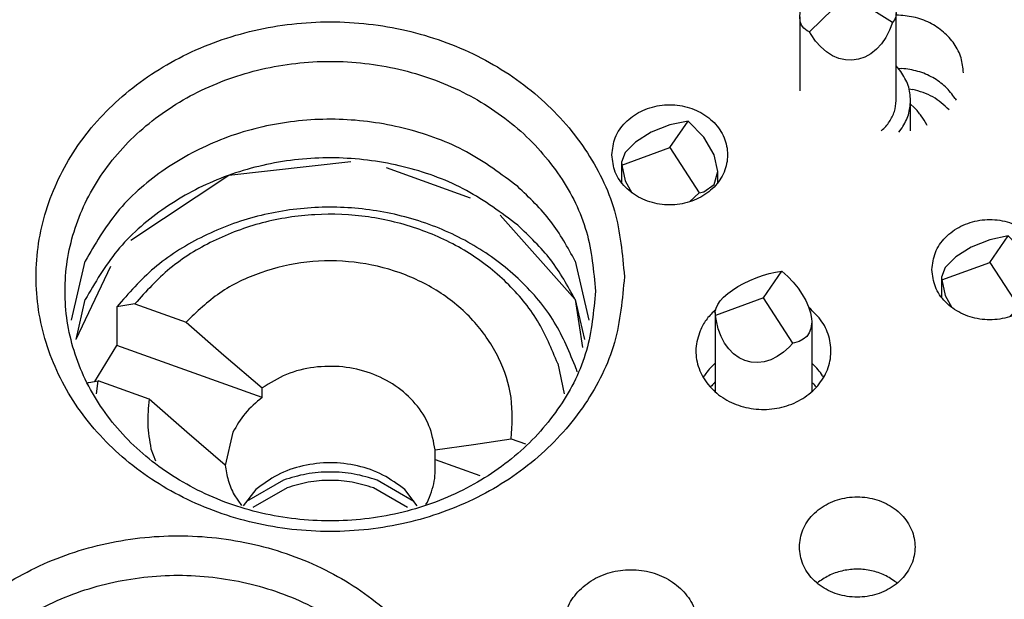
# Model space of a CAD drawing. Header units: inches. Extents: x -129 to 664, y -381 to 179.
# Tile 24 of 109: x -26.66 to -16.45, y -337.49 to -331.48. Entities that reach past the tile are written whole.
import ezdxf

# ---------------------------------------------------------------- set-up
doc = ezdxf.new("R2010")
doc.units = ezdxf.units.IN
doc.layers.add('1', color=7, linetype='Continuous')

# ---------------------------------------------------------------- blocks, each defined once
blk = doc.blocks.new('1253-4473_contact_band_1__160', base_point=(-24.308, -336.538))
at = {"color": 7, "linetype": 'Continuous'}
for p, q in [((-23.926, -336.254), (-24.308, -336.474)), ((-22.573, -336.474), (-22.954, -336.254)), ((-23.888, -336.334), (-24.242, -336.538)), ((-22.639, -336.538), (-22.992, -336.334))]:
    blk.add_line(p, q, dxfattribs=at)
for points, knots in [([(-22.954, -336.254), (-23.033, -336.23), (-23.191, -336.182), (-23.44, -336.164), (-23.689, -336.182), (-23.847, -336.23), (-23.926, -336.254)], [0, 0, 0, 0, 0.2463272, 0.4949915, 0.7436558, 0.989983, 0.989983, 0.989983, 0.989983]), ([(-22.992, -336.334), (-23.065, -336.312), (-23.211, -336.268), (-23.44, -336.251), (-23.669, -336.268), (-23.815, -336.312), (-23.888, -336.334)], [0, 0, 0, 0, 0.2269314, 0.4560159, 0.6851004, 0.9120317, 0.9120317, 0.9120317, 0.9120317])]:
    blk.add_open_spline(points, degree=3, knots=knots, dxfattribs=at)
blk = doc.blocks.new('nut_hcdps_E7018-25751_1__161', base_point=(-25.952, -336.521))
at = {"color": 7, "linetype": 'Continuous'}
for p, q in [((-25.465, -334.425), (-25.653, -334.457)), ((-25.465, -334.425), (-24.935, -334.615)), ((-25.653, -334.457), (-25.653, -334.857)), ((-24.935, -334.615), (-24.544, -334.957)), ((-25.882, -335.231), (-25.653, -334.857)), ((-24.146, -335.398), (-25.653, -334.857)), ((-24.544, -334.957), (-24.146, -335.298)), ((-21.081, -335.046), (-21.016, -335.358)), ((-20.889, -335.099), (-20.882, -335.131)), ((-25.952, -335.243), (-25.942, -335.241)), ((-25.942, -335.241), (-25.847, -335.225)), ((-25.863, -335.359), (-25.847, -335.225)), ((-25.318, -335.415), (-25.847, -335.225)), ((-24.146, -335.398), (-24.146, -335.298)), ((-24.927, -335.757), (-25.318, -335.415)), ((-24.529, -336.098), (-24.927, -335.757)), ((-24.449, -335.758), (-24.528, -336.101)), ((-21.954, -335.886), (-21.563, -335.824)), ((-21.563, -335.824), (-21.417, -335.877)), ((-25.299, -335.928), (-25.252, -336.055)), ((-22.352, -335.941), (-21.954, -335.886)), ((-22.352, -336.041), (-22.352, -335.941)), ((-22.352, -336.041), (-21.89, -336.207)), ((-24.212, -336.351), (-24.343, -336.521)), ((-22.537, -336.521), (-22.668, -336.351)), ((-24.437, -336.407), (-24.36, -336.518)), ((-22.45, -336.506), (-22.431, -336.482))]:
    blk.add_line(p, q, dxfattribs=at)
for points, knots in [([(-20.889, -335.099), (-20.957, -334.933), (-21.095, -334.596), (-21.458, -334.169), (-21.912, -333.82), (-22.447, -333.571), (-23.032, -333.432), (-23.637, -333.411), (-24.232, -333.508), (-24.786, -333.721), (-25.279, -334.032), (-25.53, -334.317), (-25.653, -334.457)], [0, 0, 0, 0, 0.535684, 1.087419, 1.657482, 2.244352, 2.843314, 3.4475, 4.049152, 4.640942, 5.217265, 5.77538, 5.77538, 5.77538, 5.77538]), ([(-21.081, -335.046), (-21.144, -334.894), (-21.271, -334.584), (-21.603, -334.191), (-22.018, -333.869), (-22.508, -333.638), (-23.044, -333.508), (-23.599, -333.484), (-24.147, -333.569), (-24.657, -333.759), (-25.115, -334.039), (-25.349, -334.297), (-25.465, -334.425)], [0, 0, 0, 0, 0.491822, 0.998257, 1.521403, 2.059938, 2.609648, 3.164359, 3.717052, 4.261045, 4.791154, 5.30472, 5.30472, 5.30472, 5.30472]), ([(-21.563, -335.824), (-21.555, -335.682), (-21.538, -335.394), (-21.679, -334.974), (-21.93, -334.601), (-22.284, -334.299), (-22.713, -334.087), (-23.19, -333.977), (-23.684, -333.976), (-24.16, -334.086), (-24.596, -334.292), (-24.823, -334.508), (-24.935, -334.615)], [0, 0, 0, 0, 0.425961, 0.856788, 1.300306, 1.760505, 2.236772, 2.724474, 3.216328, 3.704134, 4.180586, 4.641007, 4.641007, 4.641007, 4.641007]), ([(-22.352, -335.941), (-22.368, -335.856), (-22.401, -335.681), (-22.551, -335.451), (-22.761, -335.264), (-23.021, -335.134), (-23.31, -335.069), (-23.609, -335.074), (-23.898, -335.144), (-24.064, -335.247), (-24.146, -335.298)], [0, 0, 0, 0, 0.260228, 0.527904, 0.806064, 1.094531, 1.39027, 1.688393, 1.983426, 2.270655, 2.270655, 2.270655, 2.270655]), ([(-25.318, -335.415), (-25.326, -335.501), (-25.343, -335.673), (-25.313, -335.843), (-25.299, -335.928)], [0, 0, 0, 0, 0.2573963, 0.51522, 0.51522, 0.51522, 0.51522]), ([(-24.146, -335.398), (-24.209, -335.449), (-24.332, -335.551), (-24.411, -335.69), (-24.449, -335.758)], [0, 0, 0, 0, 0.2410818, 0.4742277, 0.4742277, 0.4742277, 0.4742277]), ([(-22.668, -336.351), (-22.741, -336.297), (-22.89, -336.187), (-23.157, -336.096), (-23.44, -336.063), (-23.723, -336.096), (-23.991, -336.187), (-24.139, -336.297), (-24.212, -336.351)], [0, 0, 0, 0, 0.271593, 0.551446, 0.835959, 1.120473, 1.400326, 1.671919, 1.671919, 1.671919, 1.671919]), ([(-22.431, -336.482), (-22.403, -336.411), (-22.346, -336.269), (-22.35, -336.117), (-22.352, -336.041)], [0, 0, 0, 0, 0.2270742, 0.4514792, 0.4514792, 0.4514792, 0.4514792]), ([(-24.529, -336.098), (-24.521, -336.151), (-24.505, -336.259), (-24.46, -336.357), (-24.437, -336.407)], [0, 0, 0, 0, 0.1608635, 0.3238789, 0.3238789, 0.3238789, 0.3238789])]:
    blk.add_open_spline(points, degree=3, knots=knots, dxfattribs=at)
blk = doc.blocks.new('E7018-60120_plug_female_hcdps_ass__162', base_point=(-25.952, -336.538))
for name, p in [('nut_hcdps_E7018-25751_1__161', (-25.952, -336.521)), ('1253-4473_contact_band_1__160', (-24.308, -336.538))]:
    blk.add_blockref(name, p)
blk = doc.blocks.new('100A_pin_assy_6__163', base_point=(-25.952, -336.538))
blk.add_blockref('E7018-60120_plug_female_hcdps_ass__162', (-25.952, -336.538))
blk = doc.blocks.new('gnd_pogo_bot_1400-1715_2_30', base_point=(-20.42, -333.37))
at = {"color": 7, "linetype": 'Continuous'}
for p, q in [((-19.92, -332.572), (-20.112, -332.648)), ((-19.92, -332.807), (-19.729, -332.532)), ((-19.729, -332.532), (-19.92, -332.572)), ((-19.567, -332.699), (-19.729, -332.532)), ((-20.112, -332.648), (-20.274, -332.749)), ((-19.458, -332.883), (-19.567, -332.699)), ((-20.416, -332.989), (-19.92, -332.807)), ((-20.274, -332.749), (-20.382, -332.858)), ((-19.92, -332.807), (-19.616, -333.276)), ((-20.382, -332.858), (-20.42, -332.959)), ((-19.42, -333.055), (-19.458, -332.883)), ((-20.42, -332.959), (-20.42, -333.168)), ((-20.42, -332.959), (-20.416, -332.989)), ((-20.416, -332.989), (-20.382, -333.15)), ((-19.458, -333.189), (-19.42, -333.055)), ((-19.42, -333.169), (-19.42, -333.055)), ((-20.382, -333.15), (-20.312, -333.275)), ((-19.567, -333.265), (-19.458, -333.189)), ((-19.714, -333.37), (-19.616, -333.276)), ((-19.616, -333.276), (-19.567, -333.265))]:
    blk.add_line(p, q, dxfattribs=at)
blk = doc.blocks.new('gnd_pogo_bot_1400-1715_2_26__202', base_point=(-17.102, -334.56))
at = {"color": 7, "linetype": 'Continuous'}
for p, q in [((-16.602, -333.997), (-16.41, -333.722)), ((-16.41, -333.722), (-16.602, -333.763)), ((-16.248, -333.89), (-16.41, -333.722)), ((-16.602, -333.763), (-16.793, -333.839)), ((-16.955, -333.939), (-17.063, -334.048)), ((-16.793, -333.839), (-16.955, -333.939)), ((-16.14, -334.073), (-16.248, -333.89)), ((-17.097, -334.179), (-16.602, -333.997)), ((-16.602, -333.997), (-16.297, -334.466)), ((-17.063, -334.048), (-17.102, -334.15)), ((-16.102, -334.245), (-16.14, -334.073)), ((-17.102, -334.15), (-17.102, -334.359)), ((-17.102, -334.15), (-17.097, -334.179)), ((-17.097, -334.179), (-17.063, -334.34)), ((-16.14, -334.38), (-16.102, -334.245)), ((-16.102, -334.359), (-16.102, -334.245)), ((-17.063, -334.34), (-16.994, -334.466)), ((-16.248, -334.456), (-16.14, -334.38)), ((-16.396, -334.56), (-16.297, -334.466)), ((-16.297, -334.466), (-16.248, -334.456))]:
    blk.add_line(p, q, dxfattribs=at)
blk = doc.blocks.new('ground_pin_set_2__224', base_point=(-64.857, -337.434))
for name, p in [('gnd_pogo_bot_1400-1715_2_30', (-20.42, -333.37)), ('gnd_pogo_bot_1400-1715_2_26__202', (-17.102, -334.56))]:
    blk.add_blockref(name, p)
blk = doc.blocks.new('insulator_top2_E7018-25457__230', base_point=(-87.509, -353.663))
at = {"color": 7, "linetype": 'Continuous'}
for p, q in [((-17.551, -331.985), (-17.513, -331.986)), ((-16.961, -332.297), (-16.95, -332.316)), ((-26.121, -334.595), (-25.981, -333.983)), ((-20.9, -333.983), (-20.759, -334.595)), ((-19.456, -334.497), (-19.443, -334.486)), ((-19.456, -335.047), (-19.448, -335.04)), ((-18.448, -335.04), (-18.436, -335.051)), ((-19.572, -335.19), (-19.557, -335.166)), ((-18.336, -335.171), (-18.325, -335.19)), ((-18.391, -337.322), (-18.376, -337.309)), ((-17.572, -337.313), (-17.561, -337.322))]:
    blk.add_line(p, q, dxfattribs=at)
for points, knots in [([(-16.874, -332.031), (-16.879, -331.979), (-16.89, -331.873), (-16.966, -331.727), (-17.078, -331.602), (-17.223, -331.508), (-17.391, -331.446), (-17.51, -331.438), (-17.57, -331.434)], [0, 0, 0, 0, 0.15675, 0.316913, 0.482653, 0.654549, 0.831593, 1.011565, 1.011565, 1.011565, 1.011565]), ([(-20.39, -334.145), (-20.411, -333.913), (-20.452, -333.446), (-20.778, -332.798), (-21.269, -332.246), (-21.909, -331.826), (-22.648, -331.563), (-23.44, -331.473), (-24.232, -331.563), (-24.972, -331.826), (-25.611, -332.246), (-26.105, -332.798), (-26.418, -333.446), (-26.526, -334.145), (-26.418, -334.844), (-26.105, -335.491), (-25.611, -336.043), (-24.972, -336.464), (-24.232, -336.727), (-23.44, -336.816), (-22.648, -336.727), (-21.909, -336.464), (-21.269, -336.043), (-20.778, -335.491), (-20.452, -334.844), (-20.411, -334.376), (-20.39, -334.145)], [0, 0, 0, 0, 0.691493, 1.39766, 2.128548, 2.886978, 3.668476, 4.462988, 5.2575, 6.038999, 6.797429, 7.528316, 8.234484, 8.925977, 9.61747, 10.323637, 11.054524, 11.812954, 12.594453, 13.388965, 14.183477, 14.964976, 15.723405, 16.454293, 17.16046, 17.851953, 17.851953, 17.851953, 17.851953]), ([(-20.69, -334.295), (-20.709, -334.086), (-20.746, -333.665), (-21.04, -333.081), (-21.482, -332.583), (-22.059, -332.204), (-22.726, -331.967), (-23.44, -331.886), (-24.154, -331.967), (-24.821, -332.204), (-25.397, -332.583), (-25.843, -333.081), (-26.125, -333.665), (-26.222, -334.295), (-26.125, -334.925), (-25.843, -335.509), (-25.397, -336.006), (-24.821, -336.385), (-24.154, -336.623), (-23.44, -336.703), (-22.726, -336.623), (-22.059, -336.385), (-21.482, -336.006), (-21.04, -335.509), (-20.746, -334.925), (-20.709, -334.503), (-20.69, -334.295)], [0, 0, 0, 0, 0.623477, 1.260185, 1.919182, 2.603013, 3.307642, 4.024006, 4.740369, 5.444999, 6.128829, 6.787826, 7.424534, 8.048012, 8.671489, 9.308197, 9.967194, 10.651024, 11.355654, 12.072017, 12.788381, 13.493011, 14.176841, 14.835838, 15.472546, 16.096023, 16.096023, 16.096023, 16.096023]), ([(-16.961, -332.297), (-16.992, -332.255), (-17.057, -332.17), (-17.191, -332.076), (-17.345, -332.009), (-17.457, -331.994), (-17.513, -331.986)], [0, 0, 0, 0, 0.1563007, 0.3181516, 0.4849253, 0.6549343, 0.6549343, 0.6549343, 0.6549343]), ([(-20.52, -332.882), (-20.513, -332.943), (-20.498, -333.067), (-20.385, -333.226), (-20.223, -333.343), (-20.025, -333.404), (-19.816, -333.404), (-19.618, -333.343), (-19.455, -333.226), (-19.346, -333.067), (-19.308, -332.882), (-19.346, -332.697), (-19.455, -332.538), (-19.618, -332.421), (-19.816, -332.36), (-20.025, -332.36), (-20.223, -332.421), (-20.385, -332.538), (-20.498, -332.697), (-20.513, -332.821), (-20.52, -332.882)], [0, 0, 0, 0, 0.181365, 0.369194, 0.566516, 0.771824, 0.980202, 1.18551, 1.382833, 1.570662, 1.752027, 1.933392, 2.121221, 2.318543, 2.523851, 2.732229, 2.937537, 3.134859, 3.322688, 3.504053, 3.504053, 3.504053, 3.504053]), ([(-21.496, -333.211), (-21.667, -333.082), (-22.016, -332.822), (-22.641, -332.593), (-23.305, -332.492), (-23.978, -332.535), (-24.621, -332.717), (-25.191, -333.03), (-25.671, -333.45), (-25.879, -333.808), (-25.981, -333.983)], [0, 0, 0, 0, 0.640613, 1.299906, 1.970701, 2.643504, 3.30843, 3.957154, 4.584719, 5.190927, 5.190927, 5.190927, 5.190927]), ([(-20.9, -333.983), (-20.978, -333.841), (-21.136, -333.553), (-21.375, -333.326), (-21.496, -333.211)], [0, 0, 0, 0, 0.4838517, 0.9810518, 0.9810518, 0.9810518, 0.9810518]), ([(-17.202, -334.072), (-17.194, -334.133), (-17.179, -334.257), (-17.066, -334.417), (-16.904, -334.533), (-16.706, -334.595), (-16.497, -334.595), (-16.299, -334.533), (-16.136, -334.417), (-16.027, -334.257), (-15.989, -334.072), (-16.027, -333.888), (-16.136, -333.728), (-16.299, -333.612), (-16.497, -333.55), (-16.706, -333.55), (-16.904, -333.612), (-17.066, -333.728), (-17.179, -333.888), (-17.194, -334.012), (-17.202, -334.072)], [0, 0, 0, 0, 0.181365, 0.369194, 0.566516, 0.771824, 0.980202, 1.18551, 1.382833, 1.570662, 1.752027, 1.933392, 2.121221, 2.318543, 2.523851, 2.732229, 2.937537, 3.134859, 3.322688, 3.504053, 3.504053, 3.504053, 3.504053]), ([(-19.605, -334.705), (-19.624, -334.766), (-19.662, -334.886), (-19.633, -335.079), (-19.543, -335.253), (-19.396, -335.393), (-19.208, -335.488), (-18.997, -335.529), (-18.781, -335.513), (-18.581, -335.442), (-18.414, -335.32), (-18.296, -335.16), (-18.24, -334.974), (-18.254, -334.782), (-18.333, -334.602), (-18.428, -334.512), (-18.476, -334.466)], [0, 0, 0, 0, 0.187718, 0.374627, 0.56626, 0.766113, 0.974436, 1.188489, 1.403674, 1.615047, 1.818862, 2.01393, 2.202347, 2.38898, 2.579485, 2.777831, 2.777831, 2.777831, 2.777831]), ([(-19.456, -334.497), (-19.487, -334.528), (-19.548, -334.589), (-19.586, -334.667), (-19.605, -334.705)], [0, 0, 0, 0, 0.1309206, 0.2582688, 0.2582688, 0.2582688, 0.2582688]), ([(-19.456, -335.047), (-19.475, -335.065), (-19.512, -335.102), (-19.542, -335.144), (-19.557, -335.166)], [0, 0, 0, 0, 0.0791027, 0.1568404, 0.1568404, 0.1568404, 0.1568404]), ([(-18.336, -335.171), (-18.35, -335.15), (-18.38, -335.107), (-18.417, -335.07), (-18.436, -335.051)], [0, 0, 0, 0, 0.0776287, 0.1566156, 0.1566156, 0.1566156, 0.1566156]), ([(-18.576, -336.947), (-18.569, -337.007), (-18.554, -337.131), (-18.441, -337.291), (-18.279, -337.408), (-18.081, -337.469), (-17.871, -337.469), (-17.674, -337.408), (-17.511, -337.291), (-17.402, -337.131), (-17.364, -336.947), (-17.402, -336.762), (-17.511, -336.602), (-17.674, -336.486), (-17.871, -336.424), (-18.081, -336.424), (-18.279, -336.486), (-18.441, -336.602), (-18.554, -336.762), (-18.569, -336.886), (-18.576, -336.947)], [0, 0, 0, 0, 0.181365, 0.369194, 0.566516, 0.771824, 0.980202, 1.18551, 1.382833, 1.570662, 1.752027, 1.933392, 2.121221, 2.318543, 2.523851, 2.732229, 2.937537, 3.134859, 3.322688, 3.504053, 3.504053, 3.504053, 3.504053]), ([(-21.966, -339.472), (-21.987, -339.241), (-22.028, -338.773), (-22.354, -338.125), (-22.845, -337.574), (-23.485, -337.153), (-24.224, -336.89), (-25.016, -336.801), (-25.808, -336.89), (-26.548, -337.153), (-27.187, -337.574), (-27.681, -338.125), (-27.994, -338.773), (-28.102, -339.472), (-27.994, -340.171), (-27.681, -340.818), (-27.187, -341.37), (-26.548, -341.791), (-25.808, -342.054), (-25.016, -342.143), (-24.224, -342.054), (-23.485, -341.791), (-22.845, -341.37), (-22.354, -340.818), (-22.028, -340.171), (-21.987, -339.703), (-21.966, -339.472)], [0, 0, 0, 0, 0.691493, 1.39766, 2.128548, 2.886978, 3.668476, 4.462988, 5.2575, 6.038999, 6.797429, 7.528316, 8.234484, 8.925977, 9.61747, 10.323637, 11.054524, 11.812954, 12.594453, 13.388965, 14.183477, 14.964976, 15.723405, 16.454293, 17.16046, 17.851953, 17.851953, 17.851953, 17.851953]), ([(-21.023, -337.788), (-21.016, -337.852), (-21.002, -337.982), (-20.895, -338.154), (-20.738, -338.289), (-20.54, -338.375), (-20.323, -338.404), (-20.105, -338.375), (-19.908, -338.289), (-19.75, -338.154), (-19.647, -337.982), (-19.611, -337.788), (-19.647, -337.595), (-19.75, -337.423), (-19.908, -337.288), (-20.105, -337.202), (-20.323, -337.172), (-20.54, -337.202), (-20.738, -337.288), (-20.895, -337.423), (-21.002, -337.595), (-21.016, -337.725), (-21.023, -337.788)], [0, 0, 0, 0, 0.190439, 0.386512, 0.591376, 0.804667, 1.023004, 1.241341, 1.454632, 1.659496, 1.855569, 2.046008, 2.236447, 2.43252, 2.637384, 2.850675, 3.069012, 3.287349, 3.50064, 3.705504, 3.901578, 4.092016, 4.092016, 4.092016, 4.092016]), ([(-17.572, -337.313), (-17.611, -337.286), (-17.689, -337.233), (-17.828, -337.188), (-17.973, -337.172), (-18.119, -337.187), (-18.258, -337.23), (-18.337, -337.283), (-18.376, -337.309)], [0, 0, 0, 0, 0.1402464, 0.2843157, 0.4305324, 0.5767944, 0.7209909, 0.8614207, 0.8614207, 0.8614207, 0.8614207]), ([(-22.266, -339.622), (-22.285, -339.413), (-22.322, -338.992), (-22.616, -338.408), (-23.058, -337.91), (-23.635, -337.531), (-24.302, -337.294), (-25.016, -337.213), (-25.73, -337.294), (-26.397, -337.531), (-26.973, -337.91), (-27.419, -338.408), (-27.701, -338.992), (-27.798, -339.622), (-27.701, -340.252), (-27.419, -340.836), (-26.973, -341.334), (-26.397, -341.713), (-25.73, -341.95), (-25.016, -342.031), (-24.302, -341.95), (-23.635, -341.713), (-23.058, -341.334), (-22.616, -340.836), (-22.322, -340.252), (-22.285, -339.83), (-22.266, -339.622)], [0, 0, 0, 0, 0.623477, 1.260185, 1.919182, 2.603013, 3.307642, 4.024006, 4.740369, 5.444999, 6.128829, 6.787826, 7.424534, 8.048012, 8.671489, 9.308197, 9.967194, 10.651024, 11.355654, 12.072017, 12.788381, 13.493011, 14.176841, 14.835838, 15.472546, 16.096023, 16.096023, 16.096023, 16.096023])]:
    blk.add_open_spline(points, degree=3, knots=knots, dxfattribs=at)
blk = doc.blocks.new('sig_pogo_1400-2142_13_10__258', base_point=(-19.457, -335.338))
at = {"color": 7, "linetype": 'Continuous'}
for p, q in [((-19.025, -334.156), (-18.957, -334.132)), ((-18.957, -334.132), (-18.889, -334.113)), ((-18.948, -334.364), (-18.757, -334.089)), ((-18.889, -334.113), (-18.822, -334.099)), ((-18.822, -334.099), (-18.757, -334.089)), ((-18.757, -334.089), (-18.696, -334.144)), ((-18.696, -334.144), (-18.639, -334.203)), ((-19.215, -334.247), (-19.155, -334.214)), ((-19.155, -334.214), (-19.091, -334.183)), ((-19.091, -334.183), (-19.025, -334.156)), ((-18.639, -334.203), (-18.589, -334.264)), ((-19.362, -334.358), (-19.319, -334.32)), ((-19.319, -334.32), (-19.27, -334.283)), ((-19.27, -334.283), (-19.215, -334.247)), ((-18.589, -334.264), (-18.545, -334.328)), ((-18.545, -334.328), (-18.508, -334.392)), ((-18.948, -334.364), (-19.444, -334.546)), ((-19.439, -334.47), (-19.422, -334.434)), ((-19.422, -334.434), (-19.396, -334.396)), ((-19.396, -334.396), (-19.362, -334.358)), ((-18.644, -334.833), (-18.948, -334.364)), ((-18.508, -334.392), (-18.48, -334.456)), ((-19.448, -334.504), (-19.439, -334.47)), ((-19.448, -334.516), (-19.448, -334.504)), ((-19.448, -334.516), (-19.448, -335.338)), ((-19.446, -334.536), (-19.448, -334.516)), ((-19.444, -334.546), (-19.446, -334.536)), ((-19.436, -334.604), (-19.444, -334.546)), ((-18.48, -334.456), (-18.46, -334.518)), ((-18.46, -334.518), (-18.45, -334.577)), ((-19.416, -334.687), (-19.436, -334.604)), ((-18.449, -334.632), (-18.457, -334.683)), ((-18.45, -334.577), (-18.448, -334.612)), ((-18.448, -334.612), (-18.449, -334.632)), ((-18.448, -334.612), (-18.448, -335.338)), ((-19.388, -334.764), (-19.416, -334.687)), ((-18.474, -334.727), (-18.5, -334.764)), ((-18.457, -334.683), (-18.474, -334.727)), ((-19.352, -334.834), (-19.388, -334.764)), ((-19.308, -334.894), (-19.352, -334.834)), ((-18.644, -334.833), (-18.681, -334.875)), ((-18.626, -334.83), (-18.644, -334.833)), ((-18.577, -334.817), (-18.626, -334.83)), ((-18.535, -334.794), (-18.577, -334.817)), ((-18.5, -334.764), (-18.535, -334.794)), ((-19.257, -334.946), (-19.308, -334.894)), ((-19.201, -334.986), (-19.257, -334.946)), ((-18.741, -334.929), (-18.805, -334.973)), ((-18.681, -334.875), (-18.741, -334.929)), ((-19.14, -335.014), (-19.201, -334.986)), ((-19.075, -335.031), (-19.14, -335.014)), ((-19.008, -335.035), (-19.075, -335.031)), ((-18.94, -335.027), (-19.008, -335.035)), ((-18.872, -335.006), (-18.94, -335.027)), ((-18.805, -334.973), (-18.872, -335.006)), ((-19.457, -335.33), (-19.448, -335.319)), ((-18.448, -335.319), (-18.439, -335.33))]:
    blk.add_line(p, q, dxfattribs=at)
blk = doc.blocks.new('sig_pogo_1400-2142_13_5', base_point=(-18.572, -332.646))
at = {"color": 7, "linetype": 'Continuous'}
for p, q in [((-18.248, -330.984), (-18.183, -330.941)), ((-18.183, -330.941), (-18.138, -330.915)), ((-18.072, -331.219), (-18.138, -330.915)), ((-18.138, -330.915), (-18.115, -330.922)), ((-18.115, -330.922), (-18.047, -330.949)), ((-18.047, -330.949), (-17.979, -330.98)), ((-18.368, -331.083), (-18.31, -331.032)), ((-18.31, -331.032), (-18.248, -330.984)), ((-17.979, -330.98), (-17.913, -331.016)), ((-17.913, -331.016), (-17.85, -331.056)), ((-17.85, -331.056), (-17.791, -331.099)), ((-18.466, -331.192), (-18.42, -331.137)), ((-18.42, -331.137), (-18.368, -331.083)), ((-17.791, -331.099), (-17.737, -331.144)), ((-17.737, -331.144), (-17.69, -331.19)), ((-18.534, -331.303), (-18.504, -331.248)), ((-18.504, -331.248), (-18.466, -331.192)), ((-18.469, -331.608), (-18.072, -331.219)), ((-17.611, -331.51), (-18.072, -331.219)), ((-17.69, -331.19), (-17.65, -331.237)), ((-17.65, -331.237), (-17.617, -331.283)), ((-17.617, -331.283), (-17.593, -331.329)), ((-18.569, -331.408), (-18.556, -331.357)), ((-18.556, -331.357), (-18.534, -331.303)), ((-17.593, -331.329), (-17.578, -331.372)), ((-17.578, -331.372), (-17.572, -331.417)), ((-18.572, -331.45), (-18.569, -331.408)), ((-18.572, -331.45), (-18.572, -332.219)), ((-18.567, -331.499), (-18.572, -331.45)), ((-17.589, -331.482), (-17.611, -331.51)), ((-17.576, -331.45), (-17.589, -331.482)), ((-17.572, -331.417), (-17.576, -331.45)), ((-17.572, -332.319), (-17.572, -331.417)), ((-18.552, -331.537), (-18.567, -331.499)), ((-18.528, -331.569), (-18.552, -331.537)), ((-18.495, -331.595), (-18.528, -331.569)), ((-17.641, -331.591), (-17.679, -331.665)), ((-17.611, -331.51), (-17.641, -331.591)), ((-18.469, -331.608), (-18.495, -331.595)), ((-18.455, -331.633), (-18.469, -331.608)), ((-18.407, -331.703), (-18.455, -331.633)), ((-17.679, -331.665), (-17.725, -331.731)), ((-18.354, -331.764), (-18.407, -331.703)), ((-18.295, -331.814), (-18.354, -331.764)), ((-17.777, -331.788), (-17.835, -331.834)), ((-17.725, -331.731), (-17.777, -331.788)), ((-18.232, -331.854), (-18.295, -331.814)), ((-18.166, -331.882), (-18.232, -331.854)), ((-18.098, -331.898), (-18.166, -331.882)), ((-18.03, -331.9), (-18.098, -331.898)), ((-17.962, -331.891), (-18.03, -331.9)), ((-17.897, -331.868), (-17.962, -331.891)), ((-17.835, -331.834), (-17.897, -331.868)), ((-17.523, -332.019), (-17.572, -331.96)), ((-17.422, -332.632), (-17.422, -332.319)), ((-17.384, -332.392), (-17.422, -332.357)), ((-17.545, -332.646), (-17.511, -332.603)), ((-17.25, -332.577), (-17.253, -332.572)), ((-17.726, -332.632), (-17.725, -332.631))]:
    blk.add_line(p, q, dxfattribs=at)
for points, knots in [([(-17.422, -332.319), (-17.427, -332.266), (-17.436, -332.158), (-17.494, -332.065), (-17.523, -332.019)], [0, 0, 0, 0, 0.1585784, 0.3210087, 0.3210087, 0.3210087, 0.3210087]), ([(-17.641, -332.538), (-17.621, -332.504), (-17.582, -332.436), (-17.576, -332.358), (-17.572, -332.319)], [0, 0, 0, 0, 0.117072, 0.2316632, 0.2316632, 0.2316632, 0.2316632]), ([(-17.511, -332.603), (-17.486, -332.559), (-17.435, -332.471), (-17.427, -332.369), (-17.422, -332.319)], [0, 0, 0, 0, 0.1521942, 0.3011633, 0.3011633, 0.3011633, 0.3011633]), ([(-17.253, -332.572), (-17.272, -332.54), (-17.309, -332.475), (-17.359, -332.42), (-17.384, -332.392)], [0, 0, 0, 0, 0.1103098, 0.2227024, 0.2227024, 0.2227024, 0.2227024]), ([(-17.725, -332.631), (-17.709, -332.616), (-17.678, -332.588), (-17.653, -332.555), (-17.641, -332.538)], [0, 0, 0, 0, 0.063367, 0.1255067, 0.1255067, 0.1255067, 0.1255067])]:
    blk.add_open_spline(points, degree=3, knots=knots, dxfattribs=at)
blk = doc.blocks.new('signal_pin_set__282', base_point=(-78.632, -366.805))
for name, p in [('sig_pogo_1400-2142_13_5', (-18.572, -332.646)), ('sig_pogo_1400-2142_13_10__258', (-19.457, -335.338))]:
    blk.add_blockref(name, p)
blk = doc.blocks.new('insulator_top1_E7018-25456__294', base_point=(-87.509, -354.063))
at = {"color": 7, "linetype": 'Continuous'}
for p, q in [((-17.44, -332.196), (-17.4, -332.203)), ((-26.121, -334.595), (-25.981, -333.983)), ((-20.9, -333.983), (-20.759, -334.595)), ((-26.075, -334.795), (-25.981, -334.383)), ((-20.9, -334.383), (-20.805, -334.795)), ((-19.456, -335.247), (-19.448, -335.24)), ((-18.448, -335.241), (-18.436, -335.251)), ((-19.498, -335.289), (-19.493, -335.284)), ((-18.391, -337.322), (-18.376, -337.309)), ((-17.572, -337.313), (-17.561, -337.322))]:
    blk.add_line(p, q, dxfattribs=at)
for points, knots in [([(-17.024, -332.415), (-17.077, -332.366), (-17.186, -332.266), (-17.328, -332.224), (-17.4, -332.203)], [0, 0, 0, 0, 0.2141649, 0.4370026, 0.4370026, 0.4370026, 0.4370026]), ([(-21.496, -333.211), (-21.667, -333.082), (-22.016, -332.822), (-22.641, -332.593), (-23.305, -332.492), (-23.978, -332.535), (-24.621, -332.717), (-25.191, -333.03), (-25.671, -333.45), (-25.879, -333.808), (-25.981, -333.983)], [0, 0, 0, 0, 0.640613, 1.299906, 1.970701, 2.643504, 3.30843, 3.957154, 4.584719, 5.190927, 5.190927, 5.190927, 5.190927]), ([(-21.496, -333.611), (-21.667, -333.482), (-22.016, -333.222), (-22.641, -332.993), (-23.305, -332.892), (-23.978, -332.935), (-24.621, -333.117), (-25.191, -333.43), (-25.671, -333.85), (-25.879, -334.208), (-25.981, -334.383)], [0, 0, 0, 0, 0.640613, 1.299906, 1.970701, 2.643504, 3.30843, 3.957154, 4.584718, 5.190927, 5.190927, 5.190927, 5.190927]), ([(-20.9, -333.983), (-20.978, -333.841), (-21.136, -333.553), (-21.375, -333.326), (-21.496, -333.211)], [0, 0, 0, 0, 0.4838517, 0.9810518, 0.9810518, 0.9810518, 0.9810518]), ([(-20.9, -334.383), (-20.978, -334.241), (-21.136, -333.953), (-21.375, -333.726), (-21.496, -333.611)], [0, 0, 0, 0, 0.4838519, 0.9810521, 0.9810521, 0.9810521, 0.9810521]), ([(-19.456, -335.247), (-19.462, -335.253), (-19.475, -335.265), (-19.487, -335.278), (-19.493, -335.284)], [0, 0, 0, 0, 0.02653784, 0.0529199, 0.0529199, 0.0529199, 0.0529199]), ([(-18.399, -335.289), (-18.405, -335.282), (-18.417, -335.269), (-18.429, -335.257), (-18.436, -335.251)], [0, 0, 0, 0, 0.02634384, 0.05284324, 0.05284324, 0.05284324, 0.05284324]), ([(-17.572, -337.313), (-17.611, -337.286), (-17.689, -337.233), (-17.828, -337.188), (-17.973, -337.172), (-18.119, -337.187), (-18.258, -337.23), (-18.337, -337.283), (-18.376, -337.309)], [0, 0, 0, 0, 0.1402464, 0.2843157, 0.4305324, 0.5767944, 0.7209909, 0.8614207, 0.8614207, 0.8614207, 0.8614207])]:
    blk.add_open_spline(points, degree=3, knots=knots, dxfattribs=at)
blk = doc.blocks.new('segment_160pin__296', base_point=(-87.509, -369.548))
at = {"color": 7, "linetype": 'Continuous'}
for p, q in [((-24.493, -333.094), (-23.226, -332.95)), ((-22.859, -333.013), (-21.988, -333.326)), ((-25.506, -333.768), (-24.493, -333.094)), ((-21.677, -333.506), (-20.9, -334.383)), ((-26.075, -334.791), (-25.714, -334.037)), ((-20.9, -334.383), (-20.824, -334.878))]:
    blk.add_line(p, q, dxfattribs=at)
blk = doc.blocks.new('segment_160pin_E7018-22555__297', base_point=(-87.509, -369.548))
blk.add_blockref('segment_160pin__296', (-87.509, -369.548))
blk = doc.blocks.new('segment_160pin_assy_E7018-62555_1__298', base_point=(-87.509, -370.048))
for name, p in [('insulator_top2_E7018-25457__230', (-87.509, -353.663)), ('insulator_top1_E7018-25456__294', (-87.509, -354.063)), ('signal_pin_set__282', (-78.632, -366.805)), ('ground_pin_set_2__224', (-64.857, -337.434)), ('segment_160pin_E7018-22555__297', (-87.509, -369.548))]:
    blk.add_blockref(name, p)
blk = doc.blocks.new('hcdps_segment__299', base_point=(-87.509, -370.048))
for name, p in [('segment_160pin_assy_E7018-62555_1__298', (-87.509, -370.048)), ('100A_pin_assy_6__163', (-25.952, -336.538))]:
    blk.add_blockref(name, p)
blk = doc.blocks.new('gen1__300', base_point=(-27.051, -340.34))
blk.add_blockref('hcdps_segment__299', (-87.509, -370.048))
blk = doc.blocks.new('1__302', base_point=(-265.051, -517.34))
blk.add_blockref('gen1__300', (-27.051, -340.34))
blk = doc.blocks.new('hcdps_segment__303', base_point=(-265.051, -519.34))
at = {"layer": '1'}
blk.add_blockref('1__302', (-265.051, -517.34), dxfattribs=at)

msp = doc.modelspace()

# ---------------------------------------------------------------- block references
msp.add_blockref('hcdps_segment__303', (-265.051, -519.34))

doc.saveas('drawing.dxf')
